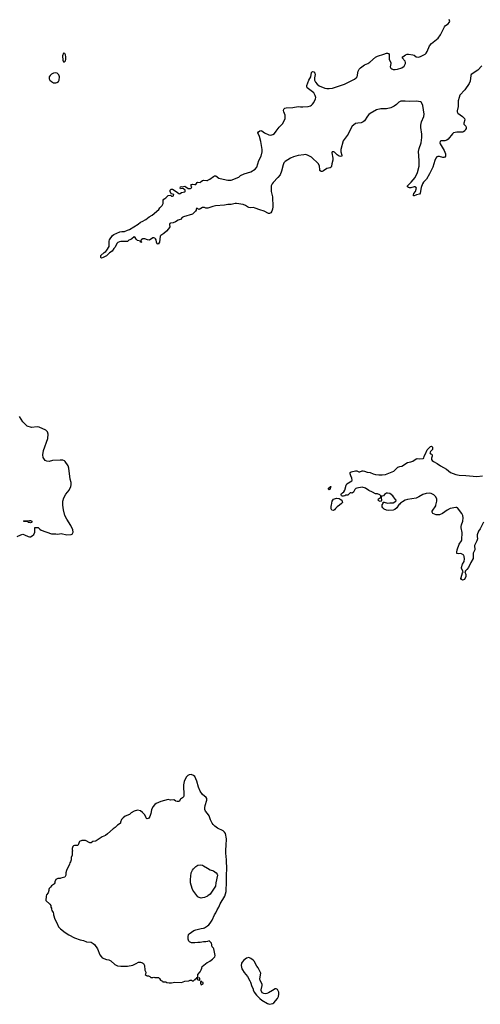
# Model space of a CAD drawing. Header units: inches. Extents: x 1793664 to 1898134, y 335751 to 468181.
# Tile 31 of 33: x 1856595 to 1864953, y 440947 to 458804. Entities that reach past the tile are written whole.
import ezdxf

# ---------------------------------------------------------------- set-up
doc = ezdxf.new("R2010")
doc.units = ezdxf.units.IN
doc.header["$MEASUREMENT"] = 0
for name, color, linetype in [('B8454', 7, 'Continuous'), ('B8455', 7, 'Continuous'), ('B8464', 7, 'Continuous'), ('B8465', 7, 'Continuous')]:
    doc.layers.add(name, color=color, linetype=linetype)

msp = doc.modelspace()

# ---------------------------------------------------------------- linework, layer by layer
at = {"layer": 'B8454', "color": 6, "elevation": 400}
for points in [[(1856549, 449430), (1856616, 449464), (1856650, 449471), (1856683, 449463), (1856750, 449431), (1856770, 449426), (1856790, 449426), (1856819, 449441), (1856849, 449470), (1856869, 449510), (1856870, 449594), (1856930, 449592), (1856962, 449562), (1856987, 449547), (1857170, 449481), (1857250, 449482), (1857290, 449476), (1857350, 449485), (1857450, 449464), (1857530, 449467), (1857550, 449472), (1857563, 449510), (1857558, 449550), (1857525, 449630), (1857448, 449748), (1857415, 449810), (1857392, 449912), (1857380, 450000)], [(1860000, 444406), (1859968, 444450), (1859957, 444477), (1859955, 444510), (1859959, 444550), (1859992, 444650), (1859990, 444681), (1859978, 444698), (1859913, 444750), (1859872, 444812), (1859842, 444882), (1859810, 444996), (1859770, 445078), (1859750, 445099), (1859705, 445115), (1859672, 445110), (1859645, 445095), (1859619, 445070), (1859596, 445030), (1859579, 444990), (1859567, 444930), (1859573, 444727), (1859566, 444710), (1859550, 444694), (1859512, 444670), (1859490, 444628), (1859470, 444622), (1859450, 444624), (1859430, 444629), (1859420, 444639), (1859390, 444654), (1859330, 444649), (1859290, 444663), (1859158, 444622), (1859073, 444587), (1859047, 444570), (1859010, 444530), (1858988, 444472), (1858976, 444410), (1858959, 444350), (1858930, 444315), (1858910, 444309), (1858896, 444316), (1858890, 444326), (1858865, 444385), (1858826, 444426), (1858790, 444457), (1858730, 444469), (1858670, 444449), (1858620, 444420), (1858585, 444390), (1858510, 444359), (1858472, 444330), (1858442, 444298), (1858422, 444250), (1858422, 444230), (1858417, 444223), (1858370, 444198), (1858330, 444155), (1858290, 444129), (1858190, 444039), (1858151, 444010), (1858094, 443986), (1857982, 443910), (1857970, 443904), (1857923, 443897), (1857890, 443878), (1857870, 443875), (1857790, 443915), (1857750, 443918), (1857725, 443915), (1857683, 443897), (1857675, 443885), (1857665, 443850), (1857650, 443829), (1857590, 443828), (1857570, 443818), (1857562, 443810), (1857545, 443770), (1857545, 443750), (1857551, 443729), (1857545, 443710), (1857545, 443650), (1857531, 443610), (1857530, 443566), (1857518, 443530), (1857505, 443510), (1857501, 443490), (1857444, 443376), (1857431, 443329), (1857430, 443286), (1857412, 443250), (1857344, 443236), (1857330, 443228), (1857290, 443228), (1857252, 443208), (1857232, 443170), (1857231, 443150), (1857222, 443130), (1857210, 443118), (1857170, 443098), (1857151, 443069), (1857132, 443050), (1857122, 443030), (1857122, 443010), (1857111, 442970), (1857082, 442930), (1857073, 442907), (1857072, 442830), (1857144, 442764), (1857160, 442740), (1857162, 442710), (1857171, 442691), (1857171, 442670), (1857178, 442650), (1857205, 442610), (1857211, 442590), (1857211, 442570), (1857234, 442490), (1857270, 442425), (1857301, 442350), (1857310, 442339), (1857335, 442315), (1857421, 442250), (1857487, 442207), (1857590, 442154), (1857690, 442119), (1857750, 442107), (1857810, 442082), (1857890, 442071), (1857926, 442050), (1857951, 442030), (1858004, 441950), (1858050, 441842), (1858071, 441811), (1858092, 441790), (1858170, 441759), (1858214, 441754), (1858250, 441736), (1858322, 441670), (1858370, 441647), (1858430, 441637), (1858550, 441641), (1858650, 441659), (1858710, 441686), (1858750, 441711), (1858790, 441711), (1858822, 441702), (1858844, 441684), (1858862, 441650), (1858865, 441565), (1858882, 441530), (1858882, 441510), (1858874, 441490), (1858894, 441470), (1858910, 441462), (1858930, 441462), (1858954, 441450), (1858973, 441433), (1859010, 441432), (1859030, 441442), (1859050, 441432), (1859114, 441430), (1859130, 441414), (1859150, 441382), (1859184, 441364), (1859193, 441353), (1859247, 441353), (1859264, 441344), (1859310, 441336), (1859350, 441336), (1859410, 441346), (1859530, 441345), (1859590, 441364), (1859667, 441373), (1859690, 441382), (1859710, 441382), (1859730, 441372), (1859747, 441373), (1859770, 441394), (1859782, 441398), (1859786, 441410), (1859802, 441418), (1859810, 441434), (1859822, 441438), (1859826, 441450), (1859826, 441490), (1859870, 441534), (1859890, 441574), (1859897, 441603), (1859909, 441631), (1859997, 441703), (1860000, 441705)], [(1860000, 442908), (1859950, 442884), (1859915, 442875), (1859890, 442874), (1859850, 442884), (1859830, 442899), (1859790, 442945), (1859738, 443018), (1859723, 443050), (1859693, 443150), (1859693, 443210), (1859709, 443329), (1859730, 443378), (1859750, 443406), (1859790, 443445), (1859829, 443471), (1859870, 443479), (1859910, 443471), (1859930, 443461), (1860000, 443415)], [(1860000, 442086), (1859970, 442077), (1859930, 442081), (1859871, 442069), (1859830, 442069), (1859770, 442059), (1859710, 442061), (1859677, 442077), (1859664, 442090), (1859649, 442129), (1859649, 442170), (1859659, 442210), (1859670, 442225), (1859754, 442286), (1859790, 442299), (1859890, 442324), (1859930, 442328), (1859950, 442336), (1860000, 442372)]]:
    msp.add_lwpolyline(points, dxfattribs=at)
for points in [[(1856790, 449678), (1856770, 449688), (1856748, 449688), (1856742, 449702), (1856730, 449706), (1856670, 449706), (1856666, 449710), (1856670, 449714), (1856750, 449714), (1856770, 449722), (1856790, 449722), (1856814, 449710), (1856814, 449690), (1856810, 449686)], [(1859850, 441426), (1859818, 441422), (1859814, 441410), (1859818, 441398), (1859850, 441382), (1859858, 441382), (1859866, 441390), (1859862, 441422)], [(1859890, 441366), (1859878, 441362), (1859874, 441350), (1859874, 441330), (1859890, 441302), (1859922, 441318), (1859926, 441330), (1859922, 441342), (1859907, 441347)]]:
    msp.add_lwpolyline(points, close=True, dxfattribs=at)
at = {"layer": 'B8455', "color": 6, "elevation": 400}
for points in [[(1857390, 458198), (1857371, 458150), (1857376, 458070), (1857390, 458042), (1857410, 458038), (1857425, 458055), (1857434, 458086), (1857432, 458132), (1857426, 458166), (1857412, 458192)], [(1857250, 457839), (1857210, 457832), (1857170, 457815), (1857146, 457794), (1857131, 457770), (1857131, 457730), (1857143, 457710), (1857170, 457682), (1857210, 457660), (1857250, 457656), (1857270, 457662), (1857298, 457682), (1857314, 457710), (1857318, 457770), (1857305, 457805), (1857275, 457835)]]:
    msp.add_lwpolyline(points, close=True, dxfattribs=at)
at = {"layer": 'B8455', "color": 6}
for points, elevation in [([(1860000, 455384), (1859970, 455386), (1859950, 455398), (1859910, 455396), (1859850, 455359), (1859810, 455385), (1859797, 455370), (1859798, 455350), (1859788, 455332), (1859730, 455278), (1859570, 455228), (1859545, 455215), (1859510, 455183), (1859490, 455173), (1859470, 455169), (1859423, 455137), (1859378, 455122), (1859330, 455116), (1859321, 455110), (1859313, 455090), (1859319, 455050), (1859295, 455010), (1859258, 454970), (1859210, 454928), (1859154, 454890), (1859144, 454876), (1859130, 454768), (1859110, 454730), (1859090, 454742), (1859077, 454770), (1859072, 454810), (1859061, 454830), (1859050, 454841), (1859030, 454849), (1859010, 454847), (1858950, 454808), (1858912, 454812), (1858866, 454830), (1858831, 454829), (1858802, 454810), (1858794, 454790), (1858798, 454778), (1858811, 454770), (1858790, 454768), (1858786, 454786), (1858730, 454799), (1858706, 454826), (1858690, 454854), (1858670, 454864), (1858630, 454829), (1858610, 454818), (1858573, 454807), (1858550, 454784), (1858530, 454780), (1858430, 454782), (1858404, 454776), (1858378, 454762), (1858356, 454744), (1858330, 454681), (1858304, 454656), (1858270, 454603), (1858225, 454575), (1858170, 454522), (1858110, 454490), (1858081, 454481), (1858069, 454489), (1858066, 454510), (1858070, 454530), (1858130, 454583), (1858159, 454601), (1858178, 454622), (1858217, 454690), (1858221, 454710), (1858220, 454790), (1858226, 454814), (1858279, 454890), (1858304, 454910), (1858410, 454957), (1858450, 454965), (1858496, 454964), (1858550, 454988), (1858590, 454997), (1858665, 455050), (1858744, 455096), (1858785, 455130), (1858817, 455143), (1858881, 455179), (1858947, 455230), (1859000, 455260), (1859117, 455363), (1859135, 455390), (1859183, 455437), (1859200, 455470), (1859201, 455530), (1859210, 455550), (1859248, 455572), (1859290, 455615), (1859330, 455623), (1859350, 455606), (1859370, 455603), (1859388, 455610), (1859392, 455632), (1859346, 455646), (1859328, 455690), (1859327, 455713), (1859342, 455730), (1859370, 455733), (1859436, 455690), (1859482, 455650), (1859490, 455647), (1859506, 455650), (1859532, 455668), (1859590, 455685), (1859597, 455690), (1859598, 455702), (1859595, 455715), (1859570, 455739), (1859550, 455744), (1859510, 455738), (1859504, 455750), (1859510, 455771), (1859530, 455776), (1859550, 455771), (1859590, 455784), (1859610, 455774), (1859650, 455741), (1859695, 455745), (1859709, 455750), (1859719, 455770), (1859708, 455788), (1859703, 455810), (1859710, 455816), (1859730, 455824), (1859770, 455815), (1859790, 455818), (1859815, 455850), (1859830, 455855), (1859870, 455851), (1859885, 455870), (1859911, 455889), (1859930, 455896), (1859989, 455889), (1860000, 455890)], 300), ([(1857380, 450000), (1857378, 450010), (1857379, 450070), (1857395, 450130), (1857430, 450199), (1857490, 450270), (1857521, 450339), (1857529, 450370), (1857529, 450410), (1857509, 450470), (1857484, 450670), (1857473, 450713), (1857421, 450790), (1857405, 450805), (1857376, 450816), (1857330, 450818), (1857190, 450809), (1857130, 450794), (1857090, 450795), (1857058, 450810), (1857045, 450825), (1857023, 450863), (1857017, 450910), (1857029, 450990), (1857103, 451210), (1857110, 451290), (1857100, 451330), (1857070, 451362), (1856950, 451413), (1856910, 451419), (1856810, 451408), (1856732, 451432), (1856710, 451450), (1856651, 451510), (1856590, 451609)], 400)]:
    msp.add_lwpolyline(points, dxfattribs=dict(at, elevation=elevation))
at = {"layer": 'B8464', "color": 6}
for points, elevation in [([(1862396, 450000), (1862353, 449967), (1862324, 449936), (1862310, 449914), (1862290, 449901), (1862261, 449910), (1862244, 449930), (1862249, 449990), (1862252, 450000)], 300), ([(1863470, 450000), (1863437, 449950), (1863402, 449918), (1863370, 449908), (1863290, 449902), (1863250, 449906), (1863210, 449925), (1863182, 449950), (1863172, 449970), (1863171, 449989), (1863173, 450000)], 300), ([(1865008, 449692), (1864951, 449569), (1864918, 449530), (1864896, 449464), (1864895, 449430), (1864903, 449390), (1864888, 449350), (1864845, 449270), (1864853, 449190), (1864824, 449130), (1864821, 449110), (1864826, 449050), (1864821, 449030), (1864779, 448961), (1864741, 448870), (1864710, 448834), (1864682, 448810), (1864671, 448790), (1864690, 448741), (1864692, 448708), (1864666, 448654), (1864650, 448643), (1864630, 448641), (1864612, 448652), (1864601, 448670), (1864603, 448690), (1864619, 448730), (1864627, 448770), (1864639, 448790), (1864633, 448810), (1864609, 448849), (1864609, 448870), (1864630, 448928), (1864661, 448979), (1864667, 449027), (1864662, 449070), (1864653, 449090), (1864610, 449117), (1864590, 449121), (1864550, 449114), (1864530, 449121), (1864525, 449145), (1864535, 449190), (1864572, 449290), (1864612, 449350), (1864620, 449370), (1864624, 449504), (1864604, 449590), (1864604, 449610), (1864610, 449641), (1864637, 449710), (1864644, 449770), (1864636, 449810), (1864618, 449850), (1864542, 449950), (1864530, 449957), (1864510, 449958), (1864404, 449936), (1864350, 449910), (1864267, 449850), (1864214, 449826), (1864150, 449826), (1864092, 449850), (1864081, 449870), (1864082, 449890), (1864143, 449990), (1864146, 450000)], 300), ([(1860000, 442372), (1860025, 442390), (1860050, 442419), (1860085, 442475), (1860130, 442567), (1860156, 442604), (1860179, 442661), (1860207, 442710), (1860235, 442770), (1860317, 442910), (1860341, 442990), (1860340, 443060), (1860347, 443110), (1860347, 443310), (1860356, 443390), (1860350, 443570), (1860335, 443690), (1860333, 443750), (1860344, 443830), (1860350, 443950), (1860327, 444047), (1860313, 444070), (1860289, 444090), (1860183, 444143), (1860136, 444176), (1860106, 444206), (1860090, 444230), (1860059, 444290), (1860030, 444364), (1860000, 444406)], 400), ([(1860000, 443415), (1860050, 443383), (1860111, 443370), (1860161, 443330), (1860178, 443310), (1860186, 443290), (1860154, 443150), (1860148, 443092), (1860137, 443070), (1860050, 442945), (1860010, 442913), (1860000, 442908)], 400), ([(1860000, 441705), (1860048, 441730), (1860096, 441764), (1860138, 441810), (1860142, 441830), (1860119, 441950), (1860110, 441968), (1860089, 441989), (1860073, 442053), (1860050, 442082), (1860030, 442095), (1860000, 442086)], 400)]:
    msp.add_lwpolyline(points, dxfattribs=dict(at, elevation=elevation))
at = {"layer": 'B8464', "color": 6, "elevation": 400}
msp.add_lwpolyline([(1860750, 441795), (1860710, 441782), (1860665, 441750), (1860631, 441710), (1860621, 441690), (1860616, 441650), (1860627, 441590), (1860637, 441570), (1860670, 441521), (1860731, 441450), (1860770, 441372), (1860786, 441350), (1860807, 441270), (1860831, 441230), (1860831, 441210), (1860847, 441170), (1860890, 441112), (1860951, 441050), (1860990, 441021), (1861090, 440959), (1861130, 440947), (1861190, 440961), (1861209, 440971), (1861270, 441051), (1861290, 441090), (1861297, 441130), (1861295, 441170), (1861286, 441190), (1861270, 441214), (1861250, 441225), (1861230, 441225), (1861180, 441200), (1861110, 441153), (1861079, 441141), (1861050, 441137), (1861023, 441143), (1860997, 441157), (1860975, 441195), (1860974, 441210), (1860993, 441290), (1860993, 441310), (1860957, 441377), (1860955, 441410), (1860969, 441510), (1860955, 441550), (1860921, 441610), (1860899, 441639), (1860849, 441729), (1860829, 441749), (1860790, 441779)], close=True, dxfattribs=at)
at = {"layer": 'B8465', "color": 6, "elevation": 300}
for points in [[(1860000, 455890), (1860010, 455891), (1860048, 455910), (1860110, 455962), (1860130, 455971), (1860151, 455971), (1860210, 455930), (1860230, 455923), (1860370, 455894), (1860390, 455892), (1860430, 455896), (1860569, 455950), (1860604, 455976), (1860670, 456010), (1860790, 456047), (1860865, 456095), (1860895, 456130), (1860935, 456250), (1860974, 456330), (1860996, 456410), (1860996, 456450), (1860973, 456593), (1860948, 456688), (1860918, 456750), (1860928, 456770), (1860950, 456789), (1860970, 456793), (1860990, 456787), (1861035, 456755), (1861117, 456717), (1861150, 456711), (1861190, 456724), (1861217, 456743), (1861250, 456780), (1861306, 456854), (1861362, 456918), (1861396, 456970), (1861410, 457010), (1861412, 457048), (1861410, 457070), (1861389, 457130), (1861384, 457156), (1861390, 457183), (1861403, 457197), (1861430, 457207), (1861550, 457210), (1861650, 457231), (1861690, 457223), (1861730, 457221), (1861830, 457232), (1861870, 457244), (1861890, 457255), (1861910, 457272), (1861935, 457305), (1861964, 457370), (1861968, 457390), (1861959, 457430), (1861930, 457477), (1861814, 457570), (1861804, 457590), (1861807, 457610), (1861841, 457710), (1861879, 457770), (1861890, 457845), (1861910, 457867), (1861930, 457858), (1861952, 457832), (1861955, 457810), (1861945, 457750), (1861947, 457710), (1861962, 457670), (1861992, 457632), (1862030, 457604), (1862130, 457565), (1862170, 457557), (1862210, 457557), (1862270, 457564), (1862490, 457636), (1862670, 457723), (1862703, 457750), (1862718, 457770), (1862737, 457870), (1862754, 457906), (1862777, 457930), (1862850, 457983), (1862910, 458011), (1862946, 458034), (1863054, 458126), (1863090, 458143), (1863203, 458177), (1863250, 458199), (1863270, 458198), (1863286, 458190), (1863297, 458170), (1863300, 458090), (1863306, 458070), (1863328, 458030), (1863332, 458010), (1863320, 457950), (1863330, 457924), (1863348, 457910), (1863370, 457903), (1863410, 457901), (1863450, 457904), (1863530, 457928), (1863570, 457960), (1863597, 458010), (1863598, 458030), (1863591, 458051), (1863533, 458110), (1863545, 458130), (1863593, 458167), (1863624, 458176), (1863650, 458177), (1863728, 458168), (1863750, 458159), (1863787, 458130), (1863830, 458126), (1863870, 458136), (1863950, 458180), (1863970, 458197), (1863990, 458225), (1864034, 458330), (1864070, 458370), (1864190, 458470), (1864230, 458530), (1864303, 458677), (1864323, 458697), (1864372, 458730), (1864390, 458751), (1864397, 458770), (1864395, 458790), (1864386, 458810)], [(1864979, 457970), (1864909, 457891), (1864790, 457810), (1864779, 457790), (1864767, 457690), (1864751, 457649), (1864671, 457529), (1864583, 457437), (1864567, 457393), (1864553, 457330), (1864552, 457230), (1864532, 457150), (1864533, 457130), (1864547, 457110), (1864630, 457050), (1864667, 457010), (1864670, 456990), (1864652, 456930), (1864657, 456910), (1864689, 456870), (1864696, 456850), (1864694, 456830), (1864686, 456810), (1864670, 456787), (1864650, 456771), (1864630, 456763), (1864598, 456762), (1864530, 456767), (1864468, 456752), (1864446, 456734), (1864370, 456639), (1864343, 456617), (1864310, 456605), (1864234, 456606), (1864223, 456597), (1864216, 456570), (1864222, 456550), (1864299, 456430), (1864322, 456370), (1864324, 456350), (1864319, 456330), (1864307, 456313), (1864290, 456306), (1864270, 456306), (1864210, 456320), (1864180, 456320), (1864165, 456315), (1864146, 456294), (1864126, 456250), (1864090, 456130), (1864034, 456010), (1863977, 455910), (1863923, 455857), (1863903, 455830), (1863878, 455762), (1863864, 455656), (1863850, 455640), (1863793, 455627), (1863750, 455607), (1863742, 455610), (1863742, 455630), (1863749, 455649), (1863774, 455686), (1863791, 455730), (1863793, 455750), (1863786, 455766), (1863770, 455775), (1863750, 455774), (1863690, 455754), (1863670, 455755), (1863650, 455760), (1863633, 455770), (1863629, 455790), (1863701, 455859), (1863770, 455944), (1863812, 456030), (1863845, 456150), (1863843, 456250), (1863831, 456411), (1863841, 456470), (1863878, 456570), (1863893, 456670), (1863891, 456730), (1863875, 456850), (1863875, 456890), (1863888, 456952), (1863931, 457050), (1863936, 457090), (1863908, 457248), (1863893, 457290), (1863883, 457303), (1863870, 457313), (1863830, 457323), (1863790, 457326), (1863670, 457318), (1863590, 457328), (1863510, 457328), (1863476, 457310), (1863430, 457266), (1863390, 457236), (1863330, 457205), (1863250, 457187), (1863150, 457186), (1863070, 457168), (1862956, 457104), (1862930, 457084), (1862906, 457054), (1862852, 456970), (1862830, 456952), (1862790, 456936), (1862730, 456929), (1862690, 456919), (1862649, 456891), (1862628, 456870), (1862601, 456830), (1862553, 456727), (1862464, 456610), (1862420, 456450), (1862424, 456410), (1862440, 456350), (1862438, 456330), (1862416, 456324), (1862390, 456330), (1862353, 456353), (1862310, 456399), (1862294, 456410), (1862267, 456410), (1862257, 456390), (1862279, 456290), (1862277, 456257), (1862258, 456190), (1862253, 456147), (1862246, 456130), (1862230, 456118), (1862170, 456108), (1862110, 456062), (1862083, 456050), (1862064, 456050), (1862050, 456060), (1862044, 456070), (1862039, 456090), (1862036, 456150), (1862019, 456190), (1861892, 456312), (1861830, 456344), (1861790, 456357), (1861750, 456356), (1861650, 456343), (1861563, 456317), (1861508, 456292), (1861414, 456230), (1861390, 456205), (1861373, 456170), (1861346, 456054), (1861320, 455990), (1861280, 455940), (1861193, 455850), (1861178, 455830), (1861161, 455790), (1861156, 455750), (1861160, 455690), (1861180, 455590), (1861189, 455410), (1861183, 455370), (1861168, 455330), (1861150, 455300), (1861130, 455290), (1861110, 455290), (1861034, 455334), (1860950, 455353), (1860870, 455388), (1860835, 455395), (1860790, 455393), (1860750, 455398), (1860727, 455407), (1860690, 455435), (1860650, 455455), (1860530, 455471), (1860505, 455470), (1860430, 455455), (1860370, 455451), (1860310, 455438), (1860150, 455429), (1860101, 455419), (1860010, 455383), (1860000, 455384)], [(1863173, 450000), (1863174, 450006), (1863189, 450030), (1863188, 450052), (1863210, 450052), (1863270, 450033), (1863310, 450043), (1863370, 450043), (1863418, 450070), (1863424, 450090), (1863409, 450110), (1863367, 450167), (1863310, 450213), (1863270, 450219), (1863250, 450214), (1863212, 450190), (1863194, 450170), (1863158, 450162), (1863152, 450130), (1863162, 450090), (1863154, 450070), (1863135, 450065), (1863110, 450075), (1863101, 450090), (1863105, 450115), (1863142, 450138), (1863146, 450150), (1863146, 450170), (1863128, 450188), (1863090, 450202), (1863050, 450205), (1862998, 450238), (1862930, 450266), (1862870, 450308), (1862810, 450325), (1862710, 450310), (1862697, 450303), (1862677, 450283), (1862650, 450233), (1862630, 450219), (1862610, 450224), (1862590, 450222), (1862550, 450182), (1862510, 450179), (1862493, 450167), (1862470, 450163), (1862450, 450162), (1862434, 450170), (1862426, 450190), (1862434, 450210), (1862450, 450226), (1862478, 450242), (1862497, 450270), (1862516, 450364), (1862523, 450377), (1862533, 450387), (1862622, 450438), (1862629, 450450), (1862624, 450490), (1862601, 450530), (1862590, 450570), (1862593, 450590), (1862610, 450605), (1862690, 450620), (1862710, 450620), (1862750, 450603), (1862764, 450604), (1862810, 450620), (1862830, 450621), (1862850, 450619), (1862899, 450599), (1862956, 450590), (1863010, 450565), (1863054, 450554), (1863110, 450547), (1863170, 450547), (1863230, 450558), (1863382, 450618), (1863459, 450690), (1863490, 450702), (1863532, 450708), (1863630, 450776), (1863690, 450785), (1863730, 450796), (1863790, 450839), (1863810, 450845), (1863850, 450837), (1863917, 450843), (1863926, 450854), (1863932, 450890), (1863960, 450930), (1863990, 451005), (1864050, 451061), (1864070, 451071), (1864087, 451050), (1864083, 451010), (1864049, 450971), (1864037, 450950), (1864050, 450931), (1864070, 450923), (1864079, 450910), (1864078, 450890), (1864065, 450850), (1864067, 450830), (1864077, 450810), (1864101, 450790), (1864170, 450753), (1864230, 450710), (1864338, 450650), (1864410, 450594), (1864510, 450558), (1864570, 450543), (1864690, 450539), (1864890, 450517), (1864990, 450534)], [(1864146, 450000), (1864164, 450070), (1864163, 450110), (1864144, 450150), (1864110, 450184), (1864064, 450210), (1864030, 450219), (1863969, 450211), (1863910, 450193), (1863840, 450150), (1863790, 450128), (1863630, 450100), (1863590, 450088), (1863540, 450060), (1863505, 450035), (1863490, 450019), (1863482, 450018), (1863470, 450000)], [(1862252, 450000), (1862266, 450070), (1862290, 450111), (1862345, 450125), (1862390, 450122), (1862430, 450094), (1862445, 450070), (1862450, 450050), (1862435, 450030), (1862396, 450000)]]:
    msp.add_lwpolyline(points, dxfattribs=at)
msp.add_lwpolyline([(1862210, 450277), (1862194, 450290), (1862210, 450314), (1862222, 450318), (1862230, 450338), (1862240, 450340), (1862242, 450330), (1862237, 450323), (1862230, 450289)], close=True, dxfattribs=at)

doc.saveas('drawing.dxf')
